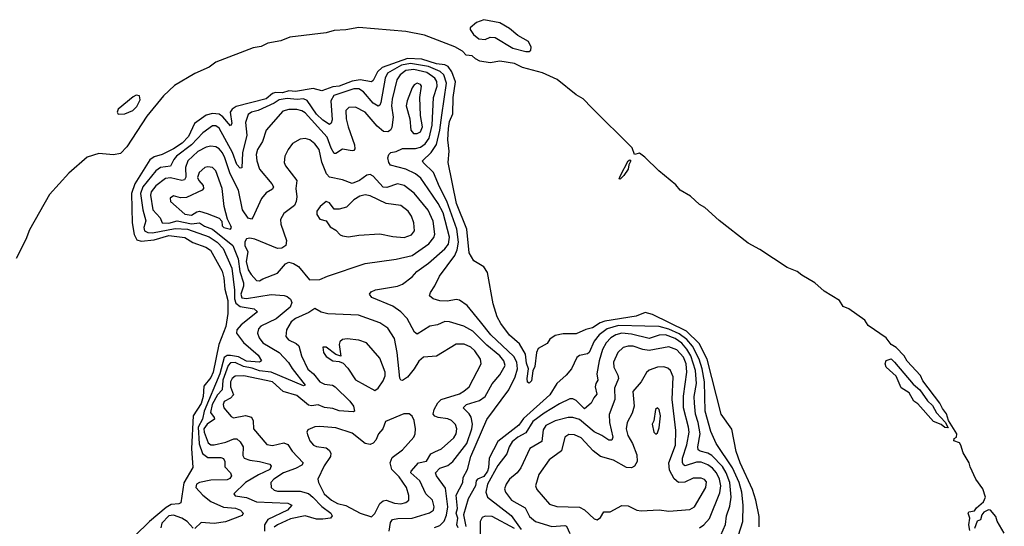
# Model space of a CAD drawing. Extents: x 1443846 to 1577407, y 839182 to 927291.
# Tile 231 of 256: x 1475557 to 1481622, y 920465 to 923585. Entities that reach past the tile are written whole.
import ezdxf

# ---------------------------------------------------------------- set-up
doc = ezdxf.new("R2010")
doc.units = 0

msp = doc.modelspace()

# ---------------------------------------------------------------- linework, layer by layer
at = {"layer": '0CON20XD'}
for points in [[(1478695, 923388.9), (1478705, 923398.5), (1478707.4, 923415), (1478690.5, 923450.5), (1478625, 923487.4), (1478575, 923530.7), (1478515, 923566.7), (1478415, 923585.2), (1478371.4, 923568.6), (1478331.4, 923535), (1478331.4, 923525), (1478351.5, 923495), (1478385, 923467), (1478425, 923463.2), (1478455, 923477.4), (1478485, 923474.8), (1478595, 923410.7), (1478675, 923389), (1478695, 923388.9)], [(1481409.8, 920439.8), (1481404.1, 920474.1), (1481408.6, 920515), (1481399.4, 920545), (1481403.3, 920555), (1481438.6, 920561.3), (1481450.9, 920579.1), (1481494.3, 920615), (1481505.2, 920645), (1481489.8, 920695), (1481447, 920755), (1481410.6, 920830.6), (1481405, 920855.7), (1481367.8, 920917.8), (1481354.5, 920965), (1481345, 920980), (1481311.4, 920991.4), (1481313.8, 921005), (1481326.5, 921013.5), (1481329.8, 921035), (1481277.3, 921117.3), (1481265, 921158.1), (1481240.1, 921190.1), (1481225, 921222.7), (1481120.6, 921360.6), (1481105, 921394.2), (1481022.8, 921482.8), (1481005.1, 921515.1), (1480955.4, 921565.4), (1480925.7, 921585.7), (1480893.8, 921625), (1480782.7, 921702.7), (1480762.4, 921735), (1480665, 921804.7), (1480629.8, 921819.8), (1480606, 921855), (1480512.5, 921912.5), (1480453.8, 921965), (1480375, 922012), (1480345, 922033.6), (1480285, 922058.3), (1480115, 922170.5), (1480045, 922209), (1479865, 922347.9), (1479778, 922428), (1479745, 922447.7), (1479688, 922498), (1479625.7, 922535.7), (1479599.1, 922569.1), (1479493.8, 922653.8), (1479408.6, 922738.6), (1479375, 922763.1), (1479344.7, 922754.7), (1479328.6, 922795), (1479081.8, 923041.8), (1479028.5, 923098.5), (1478985, 923122.3), (1478866.6, 923216.6), (1478777.4, 923257.4), (1478655, 923291.2), (1478605, 923314.5), (1478515, 923328.8), (1478455, 923319.7), (1478390.7, 923330.8), (1478363.6, 923343.6), (1478345, 923362.5), (1478307.5, 923367.5), (1478285, 923391.1), (1478238.1, 923418.1), (1478049.5, 923489.5), (1477935, 923513), (1477645, 923536.7), (1477565, 923522.6), (1477495, 923519.5), (1477445, 923503.9), (1477221.8, 923478.2), (1477165, 923455.7), (1477085, 923440.8), (1477045, 923419.8), (1476995, 923412.1), (1476765, 923323), (1476725, 923293.2), (1476635, 923254.8), (1476509.6, 923180.4), (1476443.1, 923116.9), (1476339.4, 922990.6), (1476217.3, 922802.7), (1476178.4, 922761.6), (1476135, 922752.7), (1476045, 922760.6), (1475972.4, 922737.6), (1475860, 922640), (1475741.5, 922508.5), (1475618.2, 922291.8), (1475595, 922232.1), (1475535.9, 922114.1)], [(1478258.7, 920455), (1478249.6, 920475), (1478254.8, 920515), (1478244.9, 920545), (1478253.8, 920575), (1478245, 920656.7), (1478286.5, 920735), (1478288.1, 920765), (1478314.6, 920815), (1478336.1, 920895), (1478435, 921121.9), (1478570, 921305), (1478609.3, 921385), (1478622.4, 921435), (1478619.2, 921475), (1478601.2, 921511.2), (1478458.4, 921645), (1478394.9, 921724.9), (1478312.9, 921825), (1478265, 921857.7), (1478245, 921861.6), (1478191.4, 921851.4), (1478145, 921852.7), (1478103.8, 921865), (1478082, 921885), (1478087.5, 921905), (1478115, 921946), (1478142.1, 922005), (1478237.9, 922132.1), (1478252.4, 922167.6), (1478260.5, 922215), (1478250.5, 922295), (1478187.4, 922467.4), (1478141.9, 922555), (1478105.3, 922645), (1478041.5, 922705), (1478037.5, 922715), (1478092.4, 922767.6), (1478123.8, 922816.2), (1478145.3, 922905), (1478157.4, 922997.4), (1478186.2, 923195), (1478169.7, 923245), (1478147.1, 923267.1), (1478075, 923297.5), (1477965, 923315.5), (1477909.3, 923305), (1477822.4, 923255), (1477807.6, 923225), (1477781.2, 923075), (1477775, 923059.1), (1477765, 923052.5), (1477735, 923071.6), (1477675, 923140), (1477645, 923159.8), (1477615, 923160.3), (1477491.5, 923118.5), (1477474.5, 923085), (1477480.9, 922969.1), (1477475, 922947.5), (1477465, 922940), (1477425, 922966.3), (1477385, 923003.9), (1477328.2, 923088.3), (1477305, 923098.2), (1477265.3, 923094.7), (1477205, 923099.9), (1477155, 923091.2), (1477125, 923071.8), (1477025, 923026.2), (1476984.3, 923015), (1476965, 923002.2), (1476948.8, 922951.2), (1476956.1, 922875), (1476928.4, 922765), (1476925, 922672.5), (1476915, 922670), (1476895, 922693.6), (1476867, 922767), (1476785, 922916.6), (1476765, 922931.9), (1476745, 922932.4), (1476685, 922889.4), (1476615.7, 922814.3), (1476523.6, 922745), (1476506, 922725), (1476485, 922684), (1476425, 922674.8), (1476395, 922655.3), (1476316, 922555), (1476301.6, 922515), (1476315.2, 922415), (1476333, 922347), (1476322.4, 922305), (1476326.7, 922285), (1476345.4, 922275.4), (1476375, 922272.6), (1476515, 922298.4), (1476590, 922295), (1476725, 922247.8), (1476773.8, 922215), (1476810.3, 922175), (1476863.3, 922055), (1476880.2, 921920.2), (1476880.6, 921865), (1476889.2, 921839.2), (1476915, 921819.7), (1477000.6, 921805), (1477021.4, 921785), (1476921.1, 921705), (1476893.9, 921675), (1476892.9, 921655), (1476935, 921596.6), (1477025, 921518.2)], [(1480112.3, 920462.3), (1480112.2, 920525), (1480091.7, 920625), (1480070.9, 920690.9), (1479995.2, 920855), (1479970, 920925), (1479944, 921064), (1479877.9, 921155), (1479792.3, 921495), (1479741.6, 921591.6), (1479665, 921666.1), (1479455, 921768.6), (1479408.7, 921781.3), (1479355, 921759.4), (1479160.9, 921729.1), (1479131.7, 921718.3), (1479085, 921688.2), (1479045, 921677.5), (1478985, 921649.5), (1478905, 921650.8), (1478855, 921639.2), (1478821.7, 921618.3), (1478805, 921591.2), (1478750.3, 921559.7), (1478740, 921535), (1478730.9, 921449.1), (1478717.7, 921422.3), (1478709.3, 921360.7), (1478695, 921347.1), (1478685, 921353.6), (1478682.1, 921375), (1478691.3, 921435), (1478679.4, 921469.4), (1478673.3, 921525), (1478635, 921588.1), (1478575, 921642.9), (1478520, 921715), (1478498.6, 921755), (1478474.4, 921835), (1478438.8, 922028.8), (1478415, 922063.3), (1478355, 922100), (1478325, 922148.8), (1478310.2, 922295), (1478247.8, 922452.2), (1478195.3, 922705), (1478202.1, 922775), (1478194.3, 922845), (1478198, 922915), (1478205, 922957.8), (1478225.2, 923005), (1478226.6, 923105), (1478242.3, 923202.3), (1478219, 923265), (1478196, 923296), (1478175, 923308.2), (1478125, 923313), (1478035, 923341.8), (1477945, 923345.5), (1477788.9, 923291.1), (1477761.5, 923265), (1477735, 923210), (1477725, 923202.7), (1477655, 923215.2), (1477604.2, 923205.8), (1477524, 923176)], [(1478112.5, 920457.5), (1478145, 920470.5), (1478172.3, 920497.7), (1478186.9, 920533.1), (1478194.4, 920585), (1478179.6, 920699.6), (1478124.6, 920775), (1478119.1, 920795), (1478145, 920822.7), (1478195, 920840.5), (1478225, 920864.6), (1478311.3, 920975), (1478342.9, 921065), (1478346.4, 921095), (1478337.6, 921137.6), (1478325, 921158.7), (1478287.8, 921195), (1478309.4, 921215), (1478389.7, 921240.3), (1478425, 921264.6), (1478466.7, 921343.3), (1478515, 921397.1), (1478547, 921455), (1478539.8, 921485), (1478515.2, 921515), (1478435, 921580.2), (1478347.7, 921667.7), (1478292.3, 921697.7), (1478205, 921724.5), (1478175, 921725.6), (1478130, 921705), (1478082.9, 921697.1), (1478005, 921648.1), (1477989.8, 921659.8), (1477943.1, 921745), (1477904.6, 921785), (1477855, 921820.8), (1477725.8, 921875), (1477711.2, 921895), (1477721.3, 921908.7), (1477748.7, 921921.3), (1477885, 921944.6), (1477915, 921956.5), (1477975, 922000.9), (1478003.9, 922035), (1478075.4, 922085), (1478175, 922173.6), (1478197.3, 922202.7), (1478205, 922246), (1478165.4, 922395), (1478135, 922453.5), (1478073.8, 922543.8), (1478028.3, 922608.3), (1477995, 922635.7), (1477935, 922664), (1477840, 922690), (1477830.4, 922705), (1477824.6, 922735.4), (1477830, 922755), (1477843.2, 922766.8), (1477875, 922772.9), (1477915, 922791.1), (1477995, 922791.1), (1478025, 922800), (1478055, 922821.4), (1478080, 922855), (1478098.1, 922935), (1478105.2, 923105), (1478128.8, 923175), (1478126.2, 923205), (1478114.4, 923225), (1478065, 923259.7), (1477985, 923277.6), (1477935, 923272.1), (1477900.5, 923245), (1477881, 923215), (1477850.4, 923095), (1477848.1, 923055), (1477856.6, 922985), (1477849.7, 922920.3), (1477841.9, 922905), (1477825, 922893.6), (1477797, 922897), (1477758.6, 922928.7), (1477685.5, 923015), (1477625, 923045.5), (1477585, 923044.4), (1477566.5, 923025), (1477568.8, 922975), (1477579.5, 922925), (1477618.8, 922815), (1477620.6, 922789.4), (1477615, 922780), (1477605, 922778.1), (1477545, 922786.9), (1477505, 922760.9), (1477495, 922760.9), (1477475, 922793.1), (1477451.4, 922861.4), (1477315, 923010.9), (1477294.3, 923024.3), (1477265, 923032.5), (1477215, 923032.9), (1477178, 923022), (1477074.7, 922905.3), (1477053.3, 922835), (1477022.1, 922785), (1477013.2, 922755), (1477017.3, 922715), (1477034, 922665), (1477111.1, 922575), (1477121.1, 922555), (1477115, 922541.9), (1477075, 922518.5), (1477046.4, 922483.6), (1476993.8, 922366.2), (1476985, 922357.1), (1476965, 922362.1), (1476929.3, 922415), (1476905.6, 922535), (1476852.8, 922635), (1476820.7, 922735), (1476805.2, 922765), (1476785, 922789.4), (1476765, 922801.9), (1476735, 922806.3), (1476705, 922799.2), (1476655, 922772.6), (1476593.7, 922715), (1476577.4, 922675), (1476579.8, 922615), (1476571.2, 922598.8), (1476555, 922595.3), (1476485, 922610.3), (1476455, 922606.9), (1476395, 922561.1), (1476366, 922525), (1476363.3, 922505), (1476377.5, 922415), (1476421.6, 922365), (1476433.9, 922335), (1476475, 922332), (1476526.1, 922346.1), (1476615, 922328.4), (1476665, 922334.8), (1476695, 922312.7), (1476745, 922294.2), (1476870.6, 922195), (1476903.1, 922113.1), (1476912.4, 922035), (1476936.2, 921965), (1476936.5, 921945), (1476918.8, 921895), (1476925, 921872.6), (1476955, 921867.6), (1477105, 921891.9), (1477186.7, 921886.7), (1477205, 921880.5), (1477224.1, 921864.1), (1477232.9, 921842.9), (1477222, 921815), (1477137.5, 921742.5), (1477042.4, 921697.6), (1477028.5, 921681.5), (1477021.2, 921655), (1477032.5, 921625), (1477055.5, 921595.5), (1477155.9, 921535), (1477213.4, 921473.4), (1477236, 921436), (1477316.2, 921335), (1477305, 921329.6), (1477105, 921414.9), (1477035, 921422.2), (1476989.4, 921439.4), (1476935, 921448.9), (1476885, 921474.1), (1476855, 921472.4), (1476840.4, 921455), (1476808, 921365), (1476805.1, 921305), (1476775.3, 921275), (1476742.5, 921215), (1476732.5, 921165), (1476755.6, 921135), (1476756.3, 921125), (1476711.2, 921095), (1476691, 921065), (1476692.7, 921045), (1476718.6, 920978.6), (1476735, 920967.6), (1476755, 920966), (1476826.5, 920983.5), (1476875, 921003.2), (1476895, 921004.5), (1476915, 920985.6), (1476933.9, 920955), (1476931.8, 920901.8), (1476940, 920885), (1476975, 920871.4), (1477035, 920864.7), (1477096.8, 920846.8), (1477105.5, 920835), (1477098.2, 920815), (1477027.7, 920782.3), (1476947.2, 920735), (1476876, 920665), (1476885, 920653.6), (1476955, 920641.9), (1477015, 920615.6), (1477207.9, 920607.9), (1477234.2, 920595), (1477206.5, 920565), (1477085, 920506.7), (1477064.3, 920475), (1477065.1, 920435)], [(1478005, 922883.5), (1478026.6, 922895), (1478038.9, 922925), (1478025.7, 922995), (1478020.7, 923105), (1478031.5, 923175), (1478025, 923186.7), (1478005, 923194.4), (1477987.1, 923185), (1477975, 923166), (1477943.2, 923085), (1477937.3, 923055), (1477960, 922975), (1477965.4, 922905), (1477983.1, 922885), (1478005, 922883.5)], [(1477524, 923176), (1477485, 923172.7), (1477417.9, 923147.9), (1477365, 923160.8), (1477255, 923142.8), (1477215, 923146.6), (1477175, 923133.9), (1477132.7, 923137.3), (1477115, 923130.4), (1477075, 923098.3), (1476889.9, 923050.1), (1476865.3, 923035), (1476853.3, 923015), (1476864.1, 922945.9), (1476855, 922932), (1476807.8, 922987.8), (1476785, 923003.4), (1476745, 923008.5), (1476705, 922998.2), (1476633.5, 922945), (1476597, 922865), (1476558.3, 922825), (1476505, 922790.6), (1476435, 922755.5), (1476385, 922739.8), (1476358.5, 922721.5), (1476266.5, 922573.5), (1476245.5, 922515), (1476248.8, 922335), (1476262.5, 922262.5), (1476279.1, 922229.1), (1476305, 922220.3), (1476385, 922230.2), (1476475, 922255.3), (1476574.2, 922244.2), (1476622.6, 922212.6), (1476703.7, 922183.7), (1476732.3, 922165), (1476805, 922035.5), (1476815, 921996.2), (1476821.5, 921925), (1476839.4, 921855), (1476839.3, 921775), (1476826.9, 921695), (1476783.1, 921585), (1476749, 921415), (1476735, 921381.1), (1476691.8, 921328.2), (1476688.1, 921265), (1476675, 921221.8), (1476625.5, 921144.5), (1476615.8, 920945), (1476623.2, 920826.8), (1476567.7, 920732.3), (1476550, 920610), (1476537.5, 920602.5), (1476490.9, 920599.1), (1476459, 920581), (1476357.1, 920495), (1476081.6, 920225)], [(1476163.2, 923003.2), (1476205, 923004.8), (1476253.5, 923026.5), (1476278.4, 923051.6), (1476298.4, 923091.6), (1476295, 923115.4), (1476275, 923120.7), (1476255, 923110.7), (1476164.5, 923035), (1476157.5, 923015), (1476163.2, 923003.2)], [(1477035, 921976.9), (1477055, 921989.6), (1477145, 922024.6), (1477195, 922080.8), (1477215, 922092), (1477244.3, 922084.3), (1477274.5, 922064.5), (1477342.3, 921982.3), (1477405, 921984.4), (1477453.9, 922006.1), (1477685, 922083.6), (1477875, 922111.1), (1477975, 922132.9), (1478076.6, 922205), (1478107.2, 922242.8), (1478114.2, 922265), (1478104.7, 922345), (1478072.9, 922412.9), (1477986.5, 922516.5), (1477925, 922563.6), (1477885, 922574.2), (1477817.8, 922552.2), (1477795, 922554.8), (1477735, 922621.8), (1477715, 922632.5), (1477695, 922626.7), (1477650.6, 922595), (1477605, 922577.3), (1477545, 922598.5), (1477465.9, 922615.9), (1477446.7, 922636.7), (1477418.2, 922708.2), (1477402.1, 922785), (1477375, 922821.5), (1477345, 922844.5), (1477315.6, 922854.4), (1477285, 922848.9), (1477237.2, 922822.8), (1477211.1, 922785), (1477190.8, 922745), (1477186.5, 922705), (1477194.4, 922685), (1477263.6, 922595), (1477256.9, 922545), (1477264.6, 922495), (1477260.8, 922465), (1477249.1, 922440.9), (1477185, 922390.6), (1477164.3, 922355), (1477165.6, 922325), (1477200.8, 922225), (1477196.2, 922195), (1477172.5, 922177.5), (1477145, 922175.6), (1477005, 922232.9), (1476975, 922240), (1476953.7, 922236.3), (1476943.4, 922216.6), (1476944.8, 922195), (1476961.7, 922155), (1476952.3, 922095), (1476964.7, 922044.7), (1476982.4, 922015), (1477015, 921979.6), (1477035, 921976.9)], [(1479255, 922602.5), (1479248.8, 922605), (1479256.8, 922625), (1479304.8, 922715), (1479315, 922722.3), (1479321.3, 922715), (1479308.3, 922691.7), (1479304.7, 922665), (1479278.8, 922625), (1479255, 922602.5)], [(1476855, 922294.2), (1476860.8, 922305), (1476858.1, 922315), (1476837.5, 922357.5), (1476816.1, 922435), (1476805, 922546), (1476765, 922654.2), (1476745, 922675.5), (1476715, 922679.2), (1476698, 922675), (1476661.6, 922645), (1476653.2, 922613.2), (1476660, 922595), (1476687.3, 922565), (1476689.2, 922545), (1476681.1, 922535), (1476585, 922490), (1476547.9, 922487.9), (1476505, 922501.2), (1476484.3, 922485.7), (1476486.2, 922465), (1476575, 922386.7), (1476615, 922382.1), (1476647.8, 922402.2), (1476665, 922405.3), (1476712.5, 922392.5), (1476785, 922363.5), (1476801.1, 922345), (1476804, 922315), (1476813.6, 922305), (1476855, 922294.2)], [(1477925, 922243.1), (1477970.8, 922259.2), (1477987.9, 922285), (1477984.6, 922335), (1477970, 922375), (1477950, 922405), (1477905, 922440.5), (1477815, 922452.7), (1477715, 922501), (1477685, 922506.1), (1477651.3, 922498.7), (1477614.7, 922475), (1477569.6, 922430.4), (1477525, 922417.5), (1477495, 922418.1), (1477465, 922457.8), (1477445, 922465.6), (1477408.2, 922435), (1477387.8, 922405), (1477386.9, 922385), (1477405, 922356), (1477445.5, 922345.5), (1477469.5, 922309.5), (1477505, 922289.2), (1477530.6, 922260.6), (1477545, 922253.3), (1477582.1, 922247.9), (1477645, 922258.2), (1477775, 922266.2), (1477855, 922249.6), (1477925, 922243.1)], [(1477832.9, 920435), (1477841.6, 920488.4), (1477854, 920506), (1477887.1, 920512.9), (1477975.2, 920514.8), (1478081.4, 920548.6), (1478106.2, 920565), (1478109.4, 920585), (1478099.7, 920625), (1478059.1, 920665), (1478022.4, 920745), (1477966.5, 920795), (1477967.3, 920805), (1478014.5, 920855.5), (1478063, 920867), (1478089, 920911), (1478115, 920924.1), (1478155, 920941.5), (1478230.5, 921009.5), (1478245, 921034.2), (1478249.7, 921065), (1478242.3, 921092.3), (1478216.5, 921116.5), (1478195, 921127.2), (1478134.3, 921134.3), (1478113.3, 921143.3), (1478104.7, 921155), (1478109.7, 921185), (1478131.9, 921225), (1478153.6, 921246.4), (1478265, 921281.7), (1478293.5, 921296.5), (1478325, 921324.6), (1478398.5, 921465), (1478394.7, 921495), (1478361.3, 921545), (1478335, 921568.8), (1478295, 921585.9), (1478245, 921587.6), (1478125, 921513.3), (1478043.4, 921506.6), (1478015, 921481.4), (1477986.7, 921435), (1477945, 921384.6), (1477915, 921363.6), (1477905, 921365.7), (1477898.1, 921378.1), (1477881.9, 921535), (1477865, 921621.4), (1477825, 921685.5), (1477775, 921717.3), (1477643.3, 921765), (1477455, 921772.9), (1477414.6, 921784.6), (1477375, 921806.2), (1477337.6, 921782.4), (1477255, 921744.2), (1477229.6, 921725), (1477200, 921675), (1477195.4, 921635), (1477213, 921613), (1477260.1, 921590.1), (1477275.9, 921575.9), (1477292.7, 921515), (1477332.7, 921432.7), (1477367.3, 921405), (1477405, 921354.8), (1477435, 921340.2), (1477483.3, 921333.3), (1477501.2, 921325), (1477591.5, 921235), (1477612.5, 921205), (1477619.2, 921175), (1477610.9, 921169.1), (1477525, 921176.2), (1477485, 921189.8), (1477435, 921195.8), (1477395, 921213.1), (1477355, 921207.2), (1477335, 921211.2), (1477265, 921270.8), (1477180, 921295), (1477114.2, 921355), (1476937.5, 921392.5), (1476885, 921389.2), (1476865, 921374.4), (1476856.1, 921353.9), (1476854.5, 921325), (1476873, 921275), (1476856.3, 921253.7), (1476817.3, 921232.7), (1476809.6, 921215), (1476814.6, 921195), (1476860.6, 921140.6), (1476873.2, 921133.2), (1476947.1, 921147.1), (1476985, 921136.4), (1476995.4, 921115), (1476996.2, 921065), (1477079.1, 920969.1), (1477115, 920963.1), (1477185, 920978.3), (1477208.6, 920968.6), (1477235, 920928.2), (1477302.9, 920855), (1477295, 920842.2), (1477255, 920820.6), (1477181.1, 920795), (1477122.3, 920755), (1477103.5, 920735), (1477105.5, 920705), (1477125, 920687.2), (1477145, 920680.6), (1477285, 920682), (1477335, 920666.7), (1477363.6, 920645), (1477417.6, 920587.6), (1477473.3, 920545), (1477481.4, 920528.6), (1477471.2, 920515), (1477425, 920508), (1477385, 920510), (1477315, 920530.2), (1477225, 920511.7), (1477144.6, 920475), (1477125, 920459.3)], [(1479970.2, 920365), (1480010.5, 920495), (1480012.5, 920595), (1480004.5, 920675), (1479988.3, 920735), (1479947.4, 920825), (1479847.6, 920975), (1479815, 921048.1), (1479779.8, 921175), (1479775.4, 921355), (1479761.6, 921435), (1479743, 921495), (1479701, 921575), (1479665.3, 921615.3), (1479619.9, 921649.9), (1479555, 921679.3), (1479495, 921694.7), (1479406.9, 921696.9), (1479245, 921702.1), (1479175, 921680.7), (1479126, 921645), (1479095, 921604.7), (1479065, 921536.1), (1479055, 921526.4), (1479005, 921516.5), (1478988, 921505), (1478955.4, 921434.6), (1478923.1, 921395), (1478865, 921344.1), (1478822.9, 921275), (1478660.8, 921129.2), (1478631.5, 921088.5), (1478503.1, 920986.9), (1478447.8, 920885), (1478445.5, 920825), (1478438.1, 920805), (1478415, 920771.1), (1478376.7, 920755), (1478368.3, 920745), (1478365, 920714.6), (1478319.1, 920635), (1478304.5, 920585.5), (1478290, 920535), (1478305.8, 920464.2)], [(1477745, 921302), (1477765, 921315.8), (1477795, 921361.4), (1477808.6, 921391.4), (1477808.8, 921415), (1477775, 921501.4), (1477694.1, 921594.1), (1477645, 921611.1), (1477575, 921619.6), (1477545, 921615.5), (1477529.4, 921600.6), (1477524.1, 921585), (1477535, 921512.5), (1477505, 921523.3), (1477445, 921567.5), (1477425, 921567.5), (1477427.5, 921535), (1477445, 921510), (1477485, 921484.2), (1477525, 921480), (1477548.8, 921468.8), (1477578.3, 921438.3), (1477625, 921367.1), (1477745, 921302)], [(1479712.6, 921222.6), (1479711.6, 921265), (1479725.4, 921345), (1479720.2, 921425), (1479690.7, 921515), (1479667.1, 921555), (1479635, 921592.7), (1479595, 921622), (1479535, 921644.3), (1479495, 921642.3), (1479435, 921620.9), (1479325, 921648.2), (1479265, 921653.9), (1479229.2, 921645), (1479197.5, 921625), (1479169.8, 921595), (1479146.6, 921553.4), (1479126, 921485), (1479112, 921405), (1479118.2, 921365), (1479105.3, 921345), (1479102.3, 921325), (1479111.3, 921278.7), (1479093, 921257), (1479077.5, 921222.5), (1479035, 921187.9), (1478985, 921240.4), (1478965, 921250), (1478945, 921250), (1478881.1, 921218.9), (1478788.1, 921161.9), (1478718.5, 921111.5), (1478675, 921040.7), (1478625, 921014.8), (1478590.3, 920985), (1478571.2, 920955), (1478558.5, 920911.5), (1478501.3, 920838.7), (1478438.3, 920725), (1478427.6, 920675), (1478437.8, 920645), (1478585, 920531.6), (1478646, 920445)], [(1479743.8, 920456.2), (1479770.9, 920475), (1479806.4, 920513.6), (1479869, 920671), (1479875.1, 920715), (1479868.4, 920755), (1479849.3, 920795), (1479823.8, 920823.8), (1479795, 920844), (1479755, 920860.3), (1479725, 920859.5), (1479655, 920838.4), (1479645, 920844.5), (1479639, 920859), (1479638.8, 920885), (1479666.6, 920966.6), (1479680, 921045), (1479677.2, 921075), (1479645.2, 921195.2), (1479645.6, 921265.6), (1479667.2, 921415), (1479662.3, 921465), (1479645.8, 921505.8), (1479605, 921551.2), (1479555, 921569.4), (1479435, 921548.7), (1479395, 921553.9), (1479335, 921574.8), (1479305, 921574.7), (1479275, 921565.3), (1479240.7, 921535), (1479213.7, 921475), (1479216.9, 921445), (1479241.5, 921395), (1479244.6, 921375), (1479221.2, 921315), (1479223.2, 921245), (1479187.1, 921152.9), (1479190.4, 921105), (1479210.8, 921015), (1479205, 920995.8), (1479185, 920995.5), (1479143.3, 921025), (1479095, 921046.6), (1479005, 921123.3), (1478965, 921135.8), (1478935, 921135.2), (1478855, 921114.8), (1478797.3, 921085), (1478780.6, 921059.4), (1478772.8, 920987.2), (1478698.8, 920945), (1478644.6, 920825), (1478620.8, 920795), (1478575, 920756.2), (1478553.2, 920725), (1478543.9, 920695), (1478548.9, 920675), (1478587.3, 920625), (1478669.7, 920579.7), (1478697.5, 920525), (1478735, 920495.3), (1478834.7, 920464.7), (1478915, 920470), (1478926, 920466), (1478945, 920421.4)], [(1477025, 921518.2), (1477047.1, 921485), (1477033.6, 921476.4), (1476955, 921482), (1476905, 921508.3), (1476855, 921516.1), (1476834, 921516), (1476816.4, 921505), (1476789.9, 921405), (1476692.4, 921175), (1476682.8, 921125), (1476656.3, 921075), (1476663, 920973), (1476683.5, 920913.5), (1476715, 920889), (1476795, 920889.8), (1476812.5, 920882.5), (1476820.2, 920865), (1476821.3, 920831.3), (1476854.5, 920795), (1476862.5, 920775), (1476851.2, 920758.8), (1476835, 920751), (1476735, 920750.2), (1476664.4, 920735.6), (1476646.7, 920725), (1476641.2, 920705), (1476685, 920657.6), (1476735, 920617.2), (1476813.4, 920583.4), (1476885.9, 920575.9), (1476918.1, 920565), (1476934.5, 920545), (1476928.3, 920531.7), (1476825, 920492.1), (1476755, 920482.9), (1476675, 920489), (1476635, 920451.4)], [(1481275, 921072.5), (1481256.4, 921073.6), (1481232.2, 921092.2), (1481185, 921110), (1481089.4, 921219.4), (1481063.8, 921235), (1481035, 921286.7), (1480987.3, 921317.3), (1480955, 921388.8), (1480894.4, 921444.4), (1480888, 921465), (1480893.3, 921486.7), (1480925, 921496.2), (1480945, 921476.2), (1481060.5, 921340.5), (1481100.6, 921305), (1481148.5, 921238.5), (1481178.5, 921208.5), (1481205, 921164.2), (1481256.9, 921106.9), (1481275, 921072.5)], [(1479115, 920504), (1479135, 920518.6), (1479155, 920554.3), (1479195, 920553.5), (1479265, 920592.3), (1479305, 920591.2), (1479358.8, 920565), (1479385, 920560.5), (1479495, 920566.5), (1479555, 920558.9), (1479685, 920567.7), (1479712.9, 920585), (1479783.1, 920705), (1479788.1, 920738.1), (1479775, 920752.5), (1479755, 920761.2), (1479705, 920761.2), (1479653.8, 920736.2), (1479615, 920735.3), (1479587.7, 920757.7), (1479559.9, 920809.9), (1479556.3, 920855), (1479595.6, 920965), (1479598.9, 921055), (1479576.5, 921245), (1479581.8, 921385), (1479565.2, 921425.3), (1479549.2, 921439.2), (1479525, 921446.4), (1479485.4, 921444.6), (1479433.3, 921426.7), (1479417.6, 921412.4), (1479385.4, 921355), (1479332.8, 921295), (1479342.4, 921205), (1479328.8, 921161.2), (1479298.7, 921105), (1479293.5, 921065), (1479303.4, 921023.4), (1479331, 920975), (1479358.7, 920905), (1479360, 920865), (1479344.7, 920835.3), (1479325, 920824.6), (1479295, 920826.7), (1479215, 920872.2), (1479135, 920894.8), (1479090.2, 920930.2), (1479015, 921010.8), (1478975, 921027.5), (1478939.6, 921030.4), (1478915, 921013.8), (1478895, 920929.4), (1478818.1, 920875), (1478755.5, 920785), (1478734.4, 920715), (1478742.6, 920692.6), (1478820.8, 920600.8), (1478865, 920586.1), (1479005, 920582.4), (1479036.1, 920566.1), (1479095, 920510.8), (1479115, 920504)], [(1479475, 921033.3), (1479485, 921040), (1479495, 921072.5), (1479503.6, 921146.4), (1479496.7, 921185), (1479485, 921195.7), (1479472.5, 921185), (1479463.3, 921115), (1479452.9, 921095), (1479462.5, 921045), (1479475, 921033.3)], [(1479875, 920410.6), (1479903.7, 920476.3), (1479909.8, 920530.2), (1479930.7, 920589.3), (1479939, 920645), (1479930.6, 920735), (1479907.8, 920795), (1479885, 920833.9), (1479820.8, 920900.8), (1479795, 920915.2), (1479747.5, 920927.5), (1479736.8, 920936.8), (1479734.8, 920955), (1479749.2, 921035), (1479736.4, 921105), (1479719, 921155), (1479712.6, 921222.6)], [(1477725, 920523.8), (1477745, 920543.8), (1477774.3, 920605.7), (1477795, 920622.9), (1477815, 920625.3), (1477865, 920608.1), (1477905, 920604.1), (1477935, 920610.8), (1477953.8, 920626.2), (1477954, 920655), (1477939.2, 920705), (1477895, 920769.2), (1477849.4, 920815), (1477839.4, 920855), (1477852.2, 920887.8), (1477915, 920935.7), (1477985.6, 921015), (1477993.3, 921035), (1477994.5, 921065), (1477986.7, 921116.7), (1477975, 921143.8), (1477955, 921157.1), (1477922.8, 921157.2), (1477809.5, 921110.5), (1477794.4, 921065.6), (1477768.1, 921035), (1477751.1, 920995), (1477735, 920976.7), (1477715, 920968.2), (1477684.7, 920974.7), (1477605, 921037.9), (1477505, 921071.1), (1477405, 921079.6), (1477375, 921076.7), (1477331.4, 921058.6), (1477326, 921045), (1477331.4, 921025), (1477345, 920992), (1477367.1, 920965), (1477385, 920956.2), (1477445, 920947.9), (1477463.1, 920933.1), (1477472.5, 920915), (1477472.3, 920895), (1477431.9, 920838.1), (1477393.9, 920756.1), (1477396.8, 920735), (1477433.3, 920665), (1477478, 920625), (1477515, 920605.3), (1477565, 920593.3), (1477655, 920546.2), (1477725, 920523.8)], [(1476625, 920453), (1476588.7, 920495), (1476555, 920514.3), (1476505, 920533.8), (1476475, 920528.8), (1476432.7, 920485), (1476426.5, 920455)], [(1478605, 920451.6), (1478467.5, 920525), (1478425, 920527.4), (1478405, 920520), (1478393.5, 920495), (1478392.7, 920397.3)], [(1481621.8, 920421.8), (1481577.2, 920497.2), (1481569, 920525), (1481537.3, 920565), (1481525, 920566.7), (1481495, 920551.1), (1481483.2, 920535), (1481475.8, 920504.2), (1481453.8, 920496.2), (1481439, 920451)]]:
    msp.add_lwpolyline(points, dxfattribs=at)

doc.saveas('drawing.dxf')
